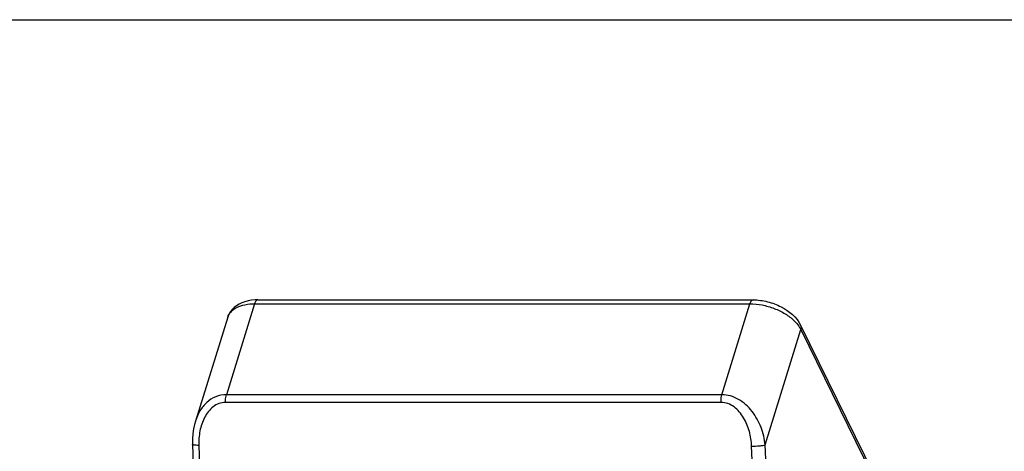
# Model space of a CAD drawing. Header units: millimetres. Extents: x 0 to 420, y 0 to 297.
# Tile 71 of 72: x 218 to 266, y 276 to 297. Entities that reach past the tile are written whole.
import ezdxf

# ---------------------------------------------------------------- set-up
doc = ezdxf.new("R2010")
doc.units = ezdxf.units.MM
doc.header["$LTSCALE"] = 23.1
doc.layers.get('0').update_dxf_attribs({"linetype": 'CONTINUOUS'})

msp = doc.modelspace()

# ---------------------------------------------------------------- linework, layer by layer
at = {"color": 7, "linetype": 'Continuous'}
for p, q in [((0, 297), (420, 297)), ((229.486, 283.317), (228.124, 278.936)), ((229.339, 283.488), (229.174, 283.46)), ((229.486, 283.317), (253.376, 283.317)), ((229.639, 283.506), (253.529, 283.506)), ((252.023, 278.936), (253.376, 283.317)), ((228.186, 282.666), (226.631, 277.666)), ((228.186, 282.666), (228.187, 282.667)), ((255.817, 282.294), (275.675, 241.827)), ((254.112, 276.518), (255.829, 282.074)), ((255.829, 282.074), (275.687, 241.607)), ((252.023, 278.936), (228.124, 278.936)), ((251.982, 278.568), (228.083, 278.568)), ((226.485, 276.539), (226.557, 274.327)), ((226.792, 276.497), (226.839, 275.04)), ((253.523, 275.013), (253.458, 276.461)), ((254.238, 273.708), (254.112, 276.518))]:
    msp.add_line(p, q, dxfattribs=at)
for points in [[(229.174, 283.46), (229.014, 283.418), (228.866, 283.365), (228.731, 283.301), (228.609, 283.226), (228.5, 283.141), (228.404, 283.047), (228.323, 282.944), (228.256, 282.834), (228.204, 282.719), (228.186, 282.666)], [(229.639, 283.506), (229.506, 283.503), (229.339, 283.488)], [(226.632, 277.67), (226.586, 277.507), (226.539, 277.286), (226.505, 277.055), (226.487, 276.817), (226.484, 276.571), (226.485, 276.539)]]:
    msp.add_lwpolyline(points, dxfattribs=at)
for points, knots in [([(228.187, 282.667), (228.218, 282.767), (228.338, 282.963), (228.64, 283.169), (229.036, 283.293), (229.33, 283.317), (229.486, 283.317)], [0, 0, 0, 0, 0.202276, 0.430135, 0.696168, 1, 1, 1, 1]), ([(229.639, 283.506), (229.606, 283.506), (229.554, 283.466), (229.514, 283.393), (229.495, 283.344), (229.486, 283.317)], [0, 0, 0, 0, 0.386748, 0.664589, 1, 1, 1, 1]), ([(253.529, 283.506), (253.496, 283.506), (253.444, 283.466), (253.404, 283.393), (253.385, 283.344), (253.376, 283.317)], [0, 0, 0, 0, 0.386748, 0.664589, 1, 1, 1, 1]), ([(253.376, 283.317), (253.571, 283.317), (253.97, 283.275), (254.545, 283.11), (255.072, 282.855), (255.379, 282.626), (255.509, 282.499)], [0, 0, 0, 0, 0.250889, 0.511683, 0.766379, 1, 1, 1, 1]), ([(253.529, 283.506), (253.762, 283.506), (254.234, 283.442), (255.072, 283.132), (255.63, 282.676), (255.817, 282.294)], [0, 0, 0, 0, 0.26023, 0.524992, 1, 1, 1, 1]), ([(255.509, 282.499), (255.535, 282.474), (255.63, 282.376), (255.715, 282.268), (255.768, 282.182)], [0, 0, 0, 0, 0.263311, 1, 1, 1, 1]), ([(255.768, 282.182), (255.774, 282.173), (255.795, 282.138), (255.815, 282.102), (255.829, 282.074)], [0, 0, 0, 0, 0.255095, 1, 1, 1, 1]), ([(255.817, 282.294), (255.833, 282.262), (255.851, 282.187), (255.84, 282.111), (255.829, 282.074)], [0, 0, 0, 0, 0.483016, 1, 1, 1, 1]), ([(228.124, 278.936), (227.949, 278.936), (227.598, 278.869), (227.154, 278.579), (226.825, 278.164), (226.685, 277.839), (226.632, 277.67)], [0, 0, 0, 0, 0.250514, 0.49709, 0.745872, 1, 1, 1, 1]), ([(228.083, 278.568), (228.081, 278.601), (228.081, 278.724), (228.097, 278.849), (228.124, 278.936)], [0, 0, 0, 0, 0.263978, 1, 1, 1, 1]), ([(251.982, 278.568), (251.98, 278.601), (251.98, 278.724), (251.996, 278.849), (252.023, 278.936)], [0, 0, 0, 0, 0.263978, 1, 1, 1, 1]), ([(254.112, 276.518), (254.082, 276.806), (253.945, 277.381), (253.586, 278.031), (253.187, 278.463), (252.835, 278.722), (252.442, 278.894), (252.16, 278.936), (252.023, 278.936)], [0, 0, 0, 0, 0.250807, 0.50502, 0.632205, 0.757847, 0.880705, 1, 1, 1, 1]), ([(228.083, 278.568), (227.975, 278.568), (227.757, 278.528), (227.471, 278.362), (227.239, 278.124), (226.998, 277.742), (226.818, 277.191), (226.784, 276.729), (226.792, 276.497)], [0, 0, 0, 0, 0.12024, 0.240877, 0.363271, 0.487732, 0.741303, 1, 1, 1, 1]), ([(253.458, 276.461), (253.447, 276.698), (253.374, 277.172), (253.147, 277.728), (252.873, 278.115), (252.619, 278.356), (252.318, 278.525), (252.092, 278.568), (251.982, 278.568)], [0, 0, 0, 0, 0.254577, 0.508959, 0.635265, 0.759744, 0.881405, 1, 1, 1, 1]), ([(226.792, 276.497), (226.75, 276.498), (226.676, 276.5), (226.581, 276.508), (226.521, 276.518), (226.493, 276.528), (226.485, 276.535), (226.485, 276.539)], [0, 0, 0, 0, 0.397165, 0.709986, 0.912559, 0.969139, 1, 1, 1, 1]), ([(253.458, 276.461), (253.585, 276.461), (253.768, 276.468), (253.985, 276.492), (254.076, 276.507), (254.112, 276.518)], [0, 0, 0, 0, 0.581951, 0.83081, 1, 1, 1, 1])]:
    msp.add_open_spline(points, degree=3, knots=knots, dxfattribs=at)

doc.saveas('drawing.dxf')
